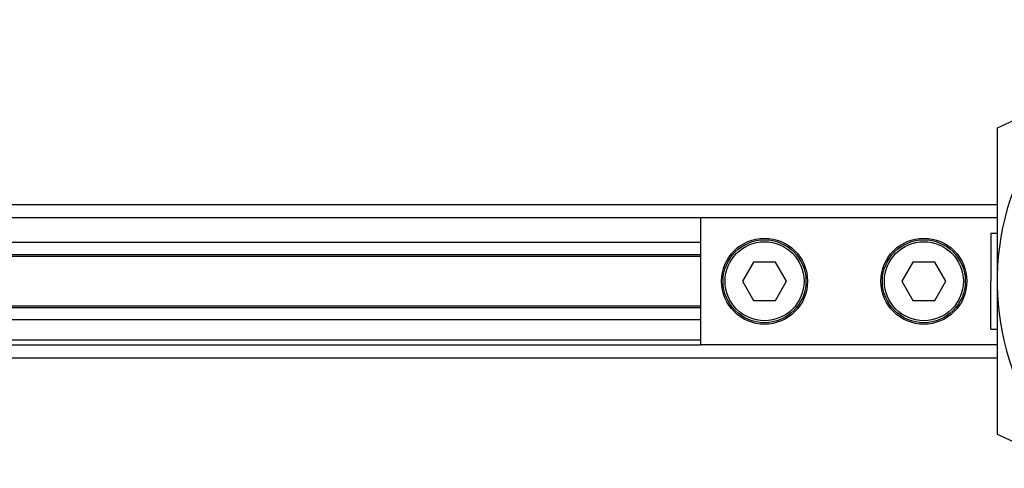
# Model space of a CAD drawing. Header units: millimetres. Extents: x 0 to 420, y 0 to 297.
# Tile 10 of 18: x 177 to 200, y 227 to 237. Entities that reach past the tile are written whole.
import ezdxf

# ---------------------------------------------------------------- set-up
doc = ezdxf.new("R2010")
doc.units = ezdxf.units.MM

msp = doc.modelspace()

# ---------------------------------------------------------------- linework, layer by layer
at = {"color": 7, "linetype": 'Continuous', "lineweight": 25}
for p, q in [((201.2912, 235.4978), (199.3416, 234.5956)), ((199.3416, 234.5956), (199.3416, 231.035)), ((199.3416, 232.8153), (57.8085, 232.8153)), ((78.5786, 232.5186), (192.443, 232.5186)), ((192.443, 232.5186), (199.3416, 232.5186)), ((192.443, 229.5514), (192.443, 232.5186)), ((199.3416, 232.1477), (199.1932, 232.1477)), ((199.1932, 232.1477), (199.1932, 231.035)), ((192.443, 231.9326), (78.5786, 231.9326)), ((192.443, 231.6507), (78.5786, 231.6507)), ((192.443, 231.6136), (78.5786, 231.6136)), ((193.6696, 231.4801), (193.4126, 231.035)), ((194.1835, 231.4801), (193.6696, 231.4801)), ((194.4405, 231.035), (194.1835, 231.4801)), ((197.3785, 231.4801), (197.1215, 231.035)), ((197.8924, 231.4801), (197.3785, 231.4801)), ((198.1494, 231.035), (197.8924, 231.4801)), ((193.4126, 231.035), (193.6696, 230.5899)), ((194.1835, 230.5899), (194.4405, 231.035)), ((197.1215, 231.035), (197.3785, 230.5899)), ((197.8924, 230.5899), (198.1494, 231.035)), ((199.1932, 229.9222), (199.1932, 231.035)), ((199.3416, 230.9563), (199.3416, 227.4744)), ((192.443, 230.4564), (78.5786, 230.4564)), ((192.443, 230.4193), (78.5786, 230.4193)), ((193.6696, 230.5899), (194.1835, 230.5899)), ((197.3785, 230.5899), (197.8924, 230.5899)), ((192.443, 230.1374), (78.5786, 230.1374)), ((199.1932, 229.9222), (199.3416, 229.9222)), ((192.443, 229.6627), (78.5786, 229.6627)), ((78.5786, 229.5514), (192.443, 229.5514)), ((199.3416, 229.5514), (192.443, 229.5514)), ((57.8085, 229.2547), (199.3416, 229.2547)), ((199.3416, 227.4744), (201.0504, 226.6836))]:
    msp.add_line(p, q, dxfattribs=at)
for centre, radius in [((193.9265, 231.035), 1.0014), ((193.9265, 231.035), 0.9643), ((197.6355, 231.035), 1.0014), ((197.6355, 231.035), 0.9643), ((193.9265, 231.035), 0.9198), ((197.6355, 231.035), 0.9198)]:
    msp.add_circle(centre, radius, dxfattribs=at)
msp.add_arc((205.4242, 231.035), 6.0827, 90, 225, dxfattribs=at)

doc.saveas('drawing.dxf')
